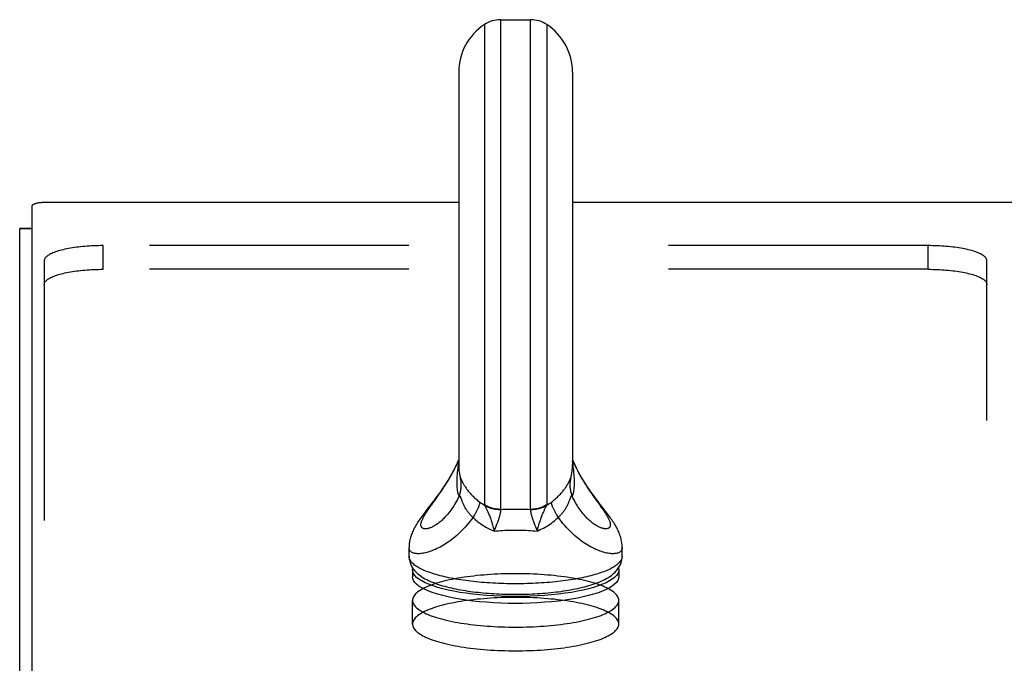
# Model space of a CAD drawing. Header units: inches. Extents: x 0 to 200, y 0 to 130.
# Tile 41 of 91: x 32.41 to 36.59, y 94.76 to 97.49. Entities that reach past the tile are written whole.
import ezdxf

# ---------------------------------------------------------------- set-up
doc = ezdxf.new("R2010")
doc.units = ezdxf.units.IN
doc.header["$LTSCALE"] = 11.011777
doc.header["$MEASUREMENT"] = 0
doc.linetypes.add('HIDDEN', pattern=[0.2, 0.1, -0.1])
doc.layers.get('0').update_dxf_attribs({"linetype": 'CONTINUOUS'})
doc.layers.add('02___PRT_ALL_AXES', color=7, linetype='CONTINUOUS')
doc.layers.add('DEFAULT_2', color=8, linetype='HIDDEN')

msp = doc.modelspace()

# ---------------------------------------------------------------- linework, layer by layer
at = {"color": 7, "linetype": 'Continuous'}
for p, q in [((34.385, 97.4718), (34.385, 95.4357)), ((34.4535, 97.4922), (34.4535, 95.4159)), ((34.4535, 97.4922), (34.581, 97.4922)), ((34.581, 95.4159), (34.581, 97.4922)), ((34.6494, 97.4718), (34.6494, 95.4357)), ((34.2757, 97.2696), (34.2757, 95.6067)), ((34.7587, 97.2696), (34.7587, 95.6067)), ((34.2757, 96.7174), (32.5252, 96.7174)), ((90.0677, 96.7174), (34.7587, 96.7174)), ((32.4652, 96.7019), (32.4652, 93.4721)), ((32.4652, 96.6069), (32.4132, 96.6069)), ((32.4652, 96.6059), (32.4132, 96.6059)), ((34.2811, 95.5558), (34.2812, 95.5557)), ((34.2811, 95.5558), (34.2812, 95.5555)), ((34.2812, 95.5555), (34.2812, 95.5554)), ((34.2839, 95.5479), (34.2845, 95.5467)), ((34.2862, 95.5428), (34.2871, 95.5408)), ((34.753, 95.5547), (34.7533, 95.5557)), ((34.7533, 95.5557), (34.7533, 95.5558)), ((34.7533, 95.5557), (34.7533, 95.5558)), ((34.1812, 95.4634), (34.1889, 95.4742)), ((34.2892, 95.4542), (34.2861, 95.4629)), ((34.8553, 95.4605), (34.8728, 95.4362)), ((34.1534, 95.4247), (34.1598, 95.4337)), ((34.4367, 95.3519), (34.4333, 95.343)), ((34.4398, 95.3604), (34.4367, 95.3519)), ((34.5978, 95.3519), (34.6012, 95.343)), ((34.6012, 95.343), (34.6085, 95.3241)), ((34.0652, 95.2172), (34.0652, 95.2538)), ((34.9692, 95.2172), (34.9692, 95.2538)), ((34.0797, 95.1593), (34.0808, 95.1671)), ((34.9536, 95.1671), (34.9547, 95.1593)), ((34.0797, 95.1593), (34.0797, 95.1303)), ((34.9547, 95.1593), (34.9547, 95.1303)), ((34.6701, 95.0532), (34.6405, 95.0506))]:
    msp.add_line(p, q, dxfattribs=at)
at = {"color": 3, "linetype": 'Continuous'}
msp.add_line((32.4132, 33.617), (32.4132, 96.6069), dxfattribs=at)
at = {"color": 7, "linetype": 'Continuous'}
for points in [[(32.5252, 96.7174), (32.5205, 96.7173), (32.5158, 96.7172), (32.5112, 96.717), (32.5067, 96.7166), (32.5023, 96.7162), (32.498, 96.7157), (32.4939, 96.7151), (32.49, 96.7144), (32.4863, 96.7137), (32.4828, 96.7128), (32.4796, 96.712), (32.4767, 96.711), (32.4741, 96.71), (32.4718, 96.7089), (32.4698, 96.7078), (32.4682, 96.7067), (32.4669, 96.7055), (32.466, 96.7043), (32.4654, 96.7031), (32.4652, 96.7019)], [(34.2757, 95.6266), (34.2736, 95.6217), (34.2694, 95.6121), (34.265, 95.6028), (34.2606, 95.5937), (34.2561, 95.5848), (34.2515, 95.5761), (34.2468, 95.5676), (34.2421, 95.5592), (34.2374, 95.5511), (34.2326, 95.5431), (34.2278, 95.5352), (34.2229, 95.5275), (34.218, 95.52), (34.2131, 95.5125), (34.2081, 95.5052), (34.2031, 95.498), (34.1981, 95.4908), (34.1931, 95.4838), (34.188, 95.4768), (34.1829, 95.4699), (34.1778, 95.463), (34.1727, 95.4562), (34.1675, 95.4494), (34.1622, 95.4425)], [(34.1889, 95.4742), (34.1928, 95.4798), (34.1968, 95.4856), (34.2009, 95.4914), (34.205, 95.4974), (34.2091, 95.5035), (34.2132, 95.5098), (34.2174, 95.5161), (34.2216, 95.5227), (34.2258, 95.5293), (34.2299, 95.5362), (34.2341, 95.5431), (34.2383, 95.5502), (34.2425, 95.5574), (34.2466, 95.5648), (34.2506, 95.5723), (34.2547, 95.58), (34.2586, 95.5878), (34.2625, 95.5957), (34.2663, 95.6037), (34.2701, 95.6119), (34.2737, 95.6201), (34.2757, 95.6249)], [(34.8775, 95.4357), (34.8722, 95.4425), (34.867, 95.4494), (34.8618, 95.4562), (34.8566, 95.4631), (34.8515, 95.4699), (34.8464, 95.4768), (34.8414, 95.4838), (34.8363, 95.4909), (34.8313, 95.498), (34.8263, 95.5052), (34.8214, 95.5125), (34.8164, 95.52), (34.8115, 95.5275), (34.8067, 95.5352), (34.8018, 95.5431), (34.797, 95.5511), (34.7923, 95.5593), (34.7876, 95.5676), (34.7829, 95.5761), (34.7783, 95.5848), (34.7738, 95.5937), (34.7694, 95.6028), (34.7651, 95.6122), (34.7608, 95.6217), (34.7587, 95.6266)], [(34.7587, 95.6249), (34.7607, 95.6203), (34.7642, 95.6122), (34.7679, 95.6042), (34.7716, 95.5963), (34.7755, 95.5885), (34.7793, 95.5808), (34.7833, 95.5733), (34.7873, 95.5659), (34.7913, 95.5586), (34.7954, 95.5515), (34.7995, 95.5445), (34.8036, 95.5376), (34.8077, 95.5309), (34.8118, 95.5243), (34.8159, 95.5179), (34.82, 95.5116), (34.8241, 95.5054), (34.8282, 95.4993), (34.8322, 95.4934), (34.8362, 95.4876), (34.8401, 95.482), (34.844, 95.4764), (34.8478, 95.471), (34.8553, 95.4605)], [(34.2757, 95.6193), (34.2748, 95.6134), (34.2737, 95.6057), (34.2726, 95.5978), (34.2716, 95.5897), (34.2706, 95.5814), (34.2698, 95.5729), (34.2691, 95.5642), (34.2685, 95.5554), (34.2681, 95.5467), (34.2678, 95.5382), (34.2677, 95.5298)], [(34.7667, 95.5298), (34.7666, 95.5382), (34.7664, 95.5467), (34.7659, 95.5554), (34.7654, 95.5642), (34.7646, 95.5728), (34.7638, 95.5814), (34.7629, 95.5897), (34.7619, 95.5978), (34.7608, 95.6057), (34.7596, 95.6134), (34.7587, 95.6193)], [(34.2772, 95.472), (34.2788, 95.4761), (34.2803, 95.4803), (34.2817, 95.4845), (34.2828, 95.4887), (34.2839, 95.493), (34.2848, 95.4973), (34.2855, 95.5016), (34.2861, 95.506), (34.2865, 95.5104), (34.2867, 95.5147), (34.2868, 95.5191), (34.2868, 95.5235), (34.2866, 95.5279), (34.2862, 95.5323), (34.2857, 95.5366), (34.285, 95.541), (34.2841, 95.5453), (34.2832, 95.5495)], [(34.2812, 95.5557), (34.2814, 95.5547), (34.282, 95.5526), (34.2825, 95.5509), (34.2832, 95.5495)], [(34.2832, 95.5495), (34.2833, 95.5492), (34.2835, 95.5488), (34.2837, 95.5484), (34.2839, 95.5479)], [(34.2845, 95.5467), (34.2851, 95.5453), (34.2862, 95.5428)], [(34.2871, 95.5408), (34.2876, 95.5396), (34.2882, 95.5383), (34.2889, 95.537), (34.2896, 95.5355), (34.2904, 95.5339), (34.2913, 95.5321), (34.2923, 95.5301), (34.2935, 95.528), (34.2947, 95.5257), (34.2961, 95.5232), (34.2976, 95.5206), (34.2993, 95.5179), (34.301, 95.5151), (34.3028, 95.5123), (34.3048, 95.5094), (34.3068, 95.5063), (34.309, 95.5033), (34.3113, 95.5001), (34.3138, 95.4969), (34.3163, 95.4937), (34.3189, 95.4905), (34.3216, 95.4873), (34.3245, 95.484), (34.3274, 95.4808), (34.3304, 95.4776), (34.3334, 95.4744), (34.3366, 95.4712), (34.3398, 95.4681), (34.3432, 95.4649), (34.3466, 95.4618), (34.35, 95.4587), (34.3536, 95.4557), (34.3572, 95.4526), (34.3609, 95.4497), (34.3646, 95.4467)], [(34.6698, 95.4467), (34.6735, 95.4497), (34.6772, 95.4526), (34.6808, 95.4557), (34.6844, 95.4587), (34.6879, 95.4618), (34.6913, 95.4649), (34.6946, 95.4681), (34.6978, 95.4712), (34.701, 95.4744), (34.7041, 95.4776), (34.707, 95.4808), (34.71, 95.484), (34.7128, 95.4873), (34.7155, 95.4905), (34.7181, 95.4937), (34.7207, 95.4969), (34.7231, 95.5001), (34.7254, 95.5032), (34.7276, 95.5063), (34.7297, 95.5093), (34.7316, 95.5123), (34.7334, 95.5151), (34.7352, 95.5179), (34.7368, 95.5206), (34.7383, 95.5231), (34.7397, 95.5256), (34.741, 95.528), (34.7421, 95.5301), (34.7431, 95.5321), (34.744, 95.5339), (34.7448, 95.5355), (34.7455, 95.537), (34.7462, 95.5383), (34.7468, 95.5396), (34.7473, 95.5408), (34.7478, 95.5418), (34.7487, 95.5437)], [(34.7513, 95.5495), (34.7503, 95.5453), (34.7495, 95.541), (34.7488, 95.5366), (34.7483, 95.5323), (34.7479, 95.5279), (34.7477, 95.5235), (34.7476, 95.5191), (34.7477, 95.5147), (34.748, 95.5104), (34.7484, 95.506), (34.749, 95.5016), (34.7497, 95.4973), (34.7506, 95.493), (34.7516, 95.4887), (34.7528, 95.4845), (34.7541, 95.4803), (34.7556, 95.4761), (34.7572, 95.472)], [(34.7487, 95.5437), (34.7503, 95.5473), (34.7505, 95.5479), (34.7507, 95.5484), (34.7509, 95.5488), (34.7511, 95.5492), (34.7513, 95.5495)], [(34.7513, 95.5495), (34.7519, 95.5509), (34.7525, 95.5526), (34.753, 95.5547)], [(34.2677, 95.5298), (34.2678, 95.5218), (34.2681, 95.5143), (34.2685, 95.5074), (34.2691, 95.5009), (34.2698, 95.4952), (34.2706, 95.4902), (34.2716, 95.4859), (34.2726, 95.4821), (34.2737, 95.4789), (34.2748, 95.4762), (34.276, 95.4739), (34.2772, 95.472)], [(34.7572, 95.472), (34.7584, 95.4739), (34.7596, 95.4762), (34.7608, 95.4789), (34.7619, 95.4821), (34.7629, 95.4859), (34.7638, 95.4902), (34.7646, 95.4952), (34.7654, 95.501), (34.7659, 95.5074), (34.7664, 95.5144), (34.7666, 95.5218), (34.7667, 95.5298)], [(34.2772, 95.472), (34.2737, 95.4646), (34.2701, 95.4574), (34.2663, 95.4504), (34.2625, 95.4435), (34.2586, 95.4368), (34.2547, 95.4304), (34.2506, 95.4241), (34.2466, 95.4181), (34.2425, 95.4123), (34.2383, 95.4067), (34.2341, 95.4013), (34.2299, 95.3962), (34.2258, 95.3913), (34.2216, 95.3866), (34.2174, 95.3821), (34.2132, 95.3778), (34.2091, 95.3737), (34.205, 95.3699), (34.2009, 95.3663), (34.1968, 95.3629), (34.1928, 95.3596), (34.1889, 95.3566), (34.185, 95.3538), (34.1812, 95.3512), (34.1774, 95.3488), (34.1737, 95.3465), (34.1701, 95.3445), (34.1666, 95.3426), (34.1632, 95.3409), (34.1598, 95.3394), (34.1565, 95.3381), (34.1534, 95.3369), (34.1503, 95.3359), (34.1474, 95.3351), (34.1446, 95.3344), (34.1418, 95.3339), (34.1392, 95.3335), (34.1367, 95.3333), (34.1344, 95.3333), (34.1321, 95.3334), (34.13, 95.3336), (34.1281, 95.334), (34.1262, 95.3345), (34.1245, 95.3351), (34.123, 95.3359), (34.1216, 95.3368), (34.1203, 95.3379), (34.1192, 95.339), (34.1182, 95.3403), (34.1173, 95.3417), (34.1167, 95.3433), (34.1161, 95.3449), (34.1157, 95.3467), (34.1155, 95.3485), (34.1154, 95.3505), (34.1155, 95.3526), (34.1157, 95.3548), (34.1161, 95.3571), (34.1167, 95.3596), (34.1173, 95.3621), (34.1182, 95.3647), (34.1192, 95.3674), (34.1203, 95.3703), (34.1216, 95.3732), (34.123, 95.3762)], [(34.1598, 95.4337), (34.1701, 95.448), (34.1812, 95.4634)], [(34.2861, 95.4629), (34.2855, 95.4645), (34.2849, 95.466), (34.2844, 95.4673), (34.2839, 95.4685), (34.2834, 95.4695), (34.283, 95.4704), (34.2825, 95.4712), (34.2821, 95.4718), (34.2817, 95.4723), (34.2813, 95.4728), (34.2809, 95.4731), (34.2805, 95.4734), (34.28, 95.4735), (34.2796, 95.4735), (34.2792, 95.4735), (34.2787, 95.4733), (34.2782, 95.473), (34.2777, 95.4726), (34.2772, 95.472)], [(34.341, 95.3772), (34.3331, 95.3846), (34.3305, 95.3872), (34.3279, 95.3898), (34.3254, 95.3925), (34.3229, 95.3953), (34.3205, 95.3981), (34.3182, 95.4009), (34.3159, 95.4038), (34.3137, 95.4067), (34.3116, 95.4097), (34.3096, 95.4127), (34.3076, 95.4158), (34.3057, 95.4188), (34.3039, 95.4219), (34.3021, 95.4251), (34.3005, 95.4282), (34.2989, 95.4313), (34.2974, 95.4344), (34.296, 95.4374), (34.2946, 95.4404), (34.2934, 95.4433), (34.2923, 95.4462), (34.2912, 95.449), (34.2902, 95.4516), (34.2892, 95.4542)], [(34.7484, 95.4629), (34.7452, 95.4542), (34.7443, 95.4516), (34.7433, 95.4489), (34.7422, 95.4462), (34.741, 95.4433), (34.7398, 95.4404), (34.7385, 95.4374), (34.737, 95.4344), (34.7355, 95.4313), (34.734, 95.4282), (34.7323, 95.425), (34.7306, 95.4219), (34.7287, 95.4188), (34.7268, 95.4157), (34.7249, 95.4127), (34.7228, 95.4097), (34.7207, 95.4067), (34.7185, 95.4038), (34.7162, 95.4009), (34.7139, 95.3981), (34.7115, 95.3953), (34.7091, 95.3925), (34.7065, 95.3898), (34.704, 95.3872), (34.7013, 95.3846)], [(34.7572, 95.472), (34.7567, 95.4726), (34.7562, 95.473), (34.7557, 95.4733), (34.7553, 95.4735), (34.7548, 95.4735), (34.7544, 95.4735), (34.754, 95.4734), (34.7536, 95.4731), (34.7532, 95.4728), (34.7527, 95.4723), (34.7523, 95.4718), (34.7519, 95.4712), (34.7515, 95.4704), (34.751, 95.4695), (34.7506, 95.4685), (34.7501, 95.4673), (34.7495, 95.466), (34.749, 95.4645), (34.7484, 95.4629)], [(34.7913, 95.4132), (34.7873, 95.419), (34.7833, 95.4249), (34.7793, 95.4311), (34.7755, 95.4374), (34.7716, 95.444), (34.7679, 95.4507), (34.7642, 95.4577), (34.7607, 95.4648), (34.7572, 95.472)], [(34.123, 95.3762), (34.1245, 95.3793), (34.1262, 95.3826), (34.1281, 95.3859), (34.13, 95.3893), (34.1321, 95.3929), (34.1344, 95.3965), (34.1367, 95.4002), (34.1392, 95.404), (34.1418, 95.408), (34.1446, 95.412), (34.1474, 95.4161), (34.1503, 95.4204), (34.1534, 95.4247)], [(34.1622, 95.4425), (34.1466, 95.4221), (34.1366, 95.4091)], [(34.3646, 95.4467), (34.3648, 95.4455), (34.3648, 95.4441), (34.3647, 95.4427), (34.3645, 95.4411), (34.3642, 95.4394), (34.3638, 95.4376), (34.3632, 95.4356), (34.3626, 95.4336), (34.3619, 95.4315), (34.3611, 95.4292), (34.3602, 95.4269), (34.3592, 95.4244), (34.3581, 95.4219), (34.3569, 95.4193), (34.3556, 95.4166), (34.3542, 95.4138), (34.3528, 95.4109), (34.3512, 95.4079), (34.3496, 95.4049), (34.3478, 95.4018), (34.346, 95.3986), (34.3441, 95.3954), (34.3422, 95.3922), (34.3401, 95.3888), (34.338, 95.3854), (34.3358, 95.382)], [(34.3861, 95.4319), (34.3806, 95.4354), (34.3751, 95.4391), (34.3698, 95.4428), (34.3646, 95.4467)], [(34.385, 95.4357), (34.3851, 95.4352), (34.3852, 95.4346), (34.3853, 95.434), (34.3855, 95.4334), (34.3858, 95.4327), (34.3861, 95.4319)], [(34.4535, 95.4159), (34.4489, 95.416), (34.4444, 95.4163), (34.4399, 95.4167), (34.4354, 95.4172), (34.431, 95.4179), (34.4265, 95.4188), (34.4221, 95.4198), (34.4178, 95.421), (34.4134, 95.4223), (34.4092, 95.4238), (34.405, 95.4254), (34.4008, 95.4272), (34.3968, 95.4291), (34.3928, 95.4312), (34.3889, 95.4334), (34.385, 95.4357)], [(34.3861, 95.4319), (34.3869, 95.4307), (34.3877, 95.4293), (34.3886, 95.4277), (34.3895, 95.4259), (34.3905, 95.424), (34.3916, 95.4219), (34.3928, 95.4196), (34.394, 95.4171), (34.3953, 95.4143), (34.3967, 95.4114), (34.3981, 95.4083), (34.3995, 95.4051), (34.401, 95.4017), (34.4025, 95.3981), (34.404, 95.3944), (34.4056, 95.3906), (34.4072, 95.3866), (34.4088, 95.3824), (34.4103, 95.3781), (34.4119, 95.3737), (34.4135, 95.3692), (34.4151, 95.3645), (34.4166, 95.3597), (34.4181, 95.3548), (34.4196, 95.3498), (34.421, 95.3448), (34.4223, 95.3396), (34.4236, 95.3344), (34.4248, 95.3293), (34.426, 95.3241)], [(34.4532, 95.4144), (34.4488, 95.4144), (34.4444, 95.4145), (34.4399, 95.4148), (34.4355, 95.4152), (34.4312, 95.4158), (34.4268, 95.4166), (34.4225, 95.4175), (34.4182, 95.4185), (34.414, 95.4197), (34.4098, 95.421), (34.4057, 95.4225), (34.4017, 95.4241), (34.3977, 95.4259), (34.3937, 95.4277), (34.3899, 95.4298), (34.3861, 95.4319)], [(34.4532, 95.4144), (34.4534, 95.4134), (34.4535, 95.4123), (34.4535, 95.4111), (34.4535, 95.4098), (34.4534, 95.4083), (34.4533, 95.4067), (34.4531, 95.4049), (34.4528, 95.403), (34.4524, 95.4009), (34.4519, 95.3987), (34.4514, 95.3963), (34.4508, 95.3938), (34.4501, 95.3911), (34.4493, 95.3883), (34.4484, 95.3853), (34.4474, 95.3822), (34.4463, 95.379), (34.4452, 95.3756), (34.444, 95.372), (34.4427, 95.3683), (34.4413, 95.3644), (34.4398, 95.3604)], [(34.4535, 95.4159), (34.4533, 95.4157), (34.4533, 95.4155), (34.4532, 95.4152), (34.4532, 95.4149), (34.4532, 95.4147), (34.4532, 95.4144)], [(34.4535, 95.4159), (34.4641, 95.4162), (34.4748, 95.4164), (34.4854, 95.4166), (34.4961, 95.4167), (34.5067, 95.4168), (34.5172, 95.4168)], [(34.5172, 95.4168), (34.5278, 95.4168), (34.5384, 95.4167), (34.549, 95.4166), (34.5596, 95.4164), (34.5703, 95.4162), (34.581, 95.4159)], [(34.5812, 95.4144), (34.581, 95.4134), (34.581, 95.4123), (34.5809, 95.4111), (34.5809, 95.4098), (34.581, 95.4083), (34.5811, 95.4067), (34.5814, 95.4049), (34.5817, 95.403), (34.582, 95.4009), (34.5825, 95.3987), (34.583, 95.3963), (34.5837, 95.3938), (34.5844, 95.3911), (34.5852, 95.3883), (34.5861, 95.3853), (34.587, 95.3822), (34.5881, 95.379), (34.5892, 95.3756), (34.5904, 95.372), (34.5918, 95.3683), (34.5931, 95.3644), (34.5946, 95.3604), (34.5978, 95.3519)], [(34.6494, 95.4357), (34.6456, 95.4334), (34.6417, 95.4312), (34.6377, 95.4291), (34.6336, 95.4272), (34.6295, 95.4254), (34.6252, 95.4238), (34.621, 95.4223), (34.6167, 95.421), (34.6123, 95.4198), (34.6079, 95.4188), (34.6035, 95.4179), (34.599, 95.4172), (34.5945, 95.4167), (34.59, 95.4163), (34.5855, 95.416), (34.581, 95.4159)], [(34.581, 95.4159), (34.5811, 95.4157), (34.5812, 95.4155), (34.5812, 95.4152), (34.5812, 95.4149), (34.5812, 95.4147), (34.5812, 95.4144)], [(34.6483, 95.4319), (34.6445, 95.4298), (34.6407, 95.4277), (34.6368, 95.4259), (34.6328, 95.4241), (34.6287, 95.4225), (34.6246, 95.421), (34.6204, 95.4197), (34.6162, 95.4185), (34.6119, 95.4175), (34.6076, 95.4166), (34.6033, 95.4158), (34.5989, 95.4152), (34.5945, 95.4148), (34.5901, 95.4145), (34.5856, 95.4144), (34.5812, 95.4144)], [(34.6483, 95.4319), (34.6475, 95.4307), (34.6467, 95.4293), (34.6458, 95.4277), (34.6449, 95.4259), (34.6439, 95.424), (34.6428, 95.4219), (34.6416, 95.4196), (34.6404, 95.4171), (34.6391, 95.4143), (34.6378, 95.4114), (34.6364, 95.4083), (34.6349, 95.4051), (34.6334, 95.4017), (34.6319, 95.3981), (34.6304, 95.3944), (34.6288, 95.3906), (34.6273, 95.3866), (34.6257, 95.3824), (34.6241, 95.3781), (34.6225, 95.3737), (34.6209, 95.3692), (34.6194, 95.3645), (34.6178, 95.3597), (34.6163, 95.3548), (34.6149, 95.3498), (34.6135, 95.3448), (34.6121, 95.3396), (34.6108, 95.3344), (34.6096, 95.3293), (34.6085, 95.3241)], [(34.6698, 95.4467), (34.6646, 95.4428), (34.6593, 95.4391), (34.6539, 95.4354), (34.6483, 95.4319)], [(34.6494, 95.4357), (34.6494, 95.4352), (34.6493, 95.4346), (34.6491, 95.434), (34.6489, 95.4334), (34.6486, 95.4327), (34.6483, 95.4319)], [(34.6986, 95.382), (34.6964, 95.3854), (34.6943, 95.3888), (34.6923, 95.3922), (34.6903, 95.3954), (34.6884, 95.3986), (34.6866, 95.4018), (34.6849, 95.4049), (34.6832, 95.4079), (34.6817, 95.4109), (34.6802, 95.4138), (34.6788, 95.4166), (34.6775, 95.4193), (34.6763, 95.4219), (34.6752, 95.4244), (34.6742, 95.4269), (34.6733, 95.4292), (34.6725, 95.4315), (34.6718, 95.4336), (34.6712, 95.4356), (34.6707, 95.4376), (34.6703, 95.4394), (34.67, 95.4411), (34.6698, 95.4427), (34.6697, 95.4441), (34.6697, 95.4455), (34.6698, 95.4467)], [(34.8728, 95.4362), (34.8793, 95.4272), (34.8823, 95.4229), (34.8853, 95.4187), (34.8881, 95.4146), (34.8909, 95.4106), (34.8935, 95.4066), (34.896, 95.4028), (34.8984, 95.3991), (34.9007, 95.3954), (34.9029, 95.3919), (34.9049, 95.3885), (34.9068, 95.3851), (34.9086, 95.3819), (34.9102, 95.3787), (34.9117, 95.3757), (34.9131, 95.3727), (34.9143, 95.3698), (34.9154, 95.3671), (34.9164, 95.3644), (34.9172, 95.3618), (34.9178, 95.3594), (34.9183, 95.357), (34.9187, 95.3547), (34.9189, 95.3526), (34.919, 95.3505), (34.9189, 95.3486), (34.9187, 95.3467), (34.9183, 95.345), (34.9178, 95.3434), (34.9172, 95.3419), (34.9164, 95.3405), (34.9154, 95.3392), (34.9143, 95.338), (34.9131, 95.337), (34.9117, 95.3361), (34.9102, 95.3353), (34.9086, 95.3346), (34.9068, 95.3341), (34.9049, 95.3337), (34.9029, 95.3334), (34.9007, 95.3333), (34.8984, 95.3333), (34.896, 95.3334), (34.8935, 95.3338), (34.8909, 95.3342), (34.8881, 95.3348), (34.8853, 95.3356), (34.8823, 95.3365), (34.8793, 95.3376), (34.8761, 95.3388), (34.8728, 95.3402), (34.8695, 95.3418), (34.8661, 95.3435), (34.8626, 95.3454), (34.859, 95.3475), (34.8553, 95.3498), (34.8516, 95.3523), (34.8478, 95.3549), (34.844, 95.3578), (34.8401, 95.3608), (34.8362, 95.3641), (34.8322, 95.3675), (34.8282, 95.3711), (34.8241, 95.375), (34.82, 95.379), (34.8159, 95.3832), (34.8118, 95.3877), (34.8077, 95.3924), (34.8036, 95.3973), (34.7995, 95.4024), (34.7954, 95.4077), (34.7913, 95.4132)], [(34.9692, 95.2538), (34.9692, 95.2552), (34.9691, 95.2603), (34.9688, 95.2654), (34.9683, 95.2706), (34.9676, 95.2758), (34.9667, 95.281), (34.9657, 95.2862), (34.9645, 95.2913), (34.9632, 95.2964), (34.9617, 95.3013), (34.9601, 95.3061), (34.9584, 95.3109), (34.9566, 95.3157), (34.9545, 95.3205), (34.9524, 95.3253), (34.95, 95.3302), (34.9476, 95.3351), (34.945, 95.34), (34.9422, 95.3449), (34.9394, 95.3498), (34.9364, 95.3547), (34.9333, 95.3596), (34.93, 95.3646), (34.9267, 95.3696), (34.9231, 95.3747), (34.9194, 95.38), (34.9155, 95.3854), (34.9114, 95.391), (34.9071, 95.3969), (34.9026, 95.4029), (34.8978, 95.4091), (34.8929, 95.4156), (34.8775, 95.4357)], [(34.1366, 95.4091), (34.1318, 95.4029), (34.1273, 95.3968), (34.123, 95.391), (34.1189, 95.3854), (34.115, 95.38), (34.1113, 95.3747), (34.1078, 95.3696), (34.1044, 95.3645), (34.1011, 95.3596), (34.0981, 95.3547), (34.0951, 95.3497), (34.0922, 95.3449), (34.0895, 95.34), (34.0869, 95.3351), (34.0844, 95.3302), (34.0821, 95.3253), (34.0799, 95.3205), (34.0779, 95.3156), (34.076, 95.3109), (34.0743, 95.3061), (34.0727, 95.3013), (34.0713, 95.2963), (34.0699, 95.2913), (34.0687, 95.2862), (34.0677, 95.281), (34.0668, 95.2758), (34.0662, 95.2706), (34.0657, 95.2654), (34.0654, 95.2603), (34.0652, 95.2552), (34.0652, 95.2538)], [(34.3358, 95.382), (34.3295, 95.3732), (34.3231, 95.3647), (34.3165, 95.3564), (34.3098, 95.3483), (34.3029, 95.3405), (34.296, 95.333), (34.289, 95.3257), (34.2819, 95.3187), (34.2748, 95.312), (34.2676, 95.3055), (34.2604, 95.2994), (34.2533, 95.2935), (34.2461, 95.2879), (34.2389, 95.2826), (34.2318, 95.2775), (34.2247, 95.2727), (34.2177, 95.2682), (34.2107, 95.2639), (34.2038, 95.2599), (34.197, 95.2562), (34.1902, 95.2527), (34.1836, 95.2494), (34.1771, 95.2464), (34.1707, 95.2437), (34.1644, 95.2411), (34.1583, 95.2388), (34.1522, 95.2368), (34.1464, 95.2349), (34.1407, 95.2333), (34.1351, 95.2319), (34.1298, 95.2307), (34.1246, 95.2297), (34.1195, 95.229), (34.1147, 95.2284), (34.1101, 95.228), (34.1056, 95.2278), (34.1014, 95.2279), (34.0974, 95.2281), (34.0936, 95.2284), (34.09, 95.229), (34.0867, 95.2297), (34.0835, 95.2306), (34.0807, 95.2317), (34.078, 95.2329), (34.0756, 95.2343), (34.0734, 95.2359), (34.0715, 95.2376), (34.0699, 95.2395), (34.0684, 95.2415), (34.0673, 95.2437), (34.0664, 95.246), (34.0657, 95.2484), (34.0653, 95.251), (34.0652, 95.2538)], [(34.341, 95.3772), (34.3462, 95.3725), (34.3515, 95.368), (34.3569, 95.3636), (34.3624, 95.3594), (34.3679, 95.3554), (34.3735, 95.3515), (34.3792, 95.3478), (34.3849, 95.3443), (34.3906, 95.3409), (34.3964, 95.3377), (34.4023, 95.3346), (34.4081, 95.3318), (34.4141, 95.3291), (34.42, 95.3265), (34.426, 95.3241)], [(34.6085, 95.3241), (34.6153, 95.3269), (34.6221, 95.3298), (34.6288, 95.333), (34.6355, 95.3364), (34.6422, 95.34), (34.6488, 95.3438), (34.6553, 95.3478), (34.6617, 95.3521), (34.6681, 95.3565), (34.6744, 95.3612), (34.6806, 95.3661), (34.6867, 95.3712), (34.6927, 95.3765), (34.7013, 95.3846)], [(34.9692, 95.2538), (34.9691, 95.251), (34.9687, 95.2484), (34.9681, 95.246), (34.9672, 95.2437), (34.966, 95.2415), (34.9646, 95.2395), (34.9629, 95.2376), (34.961, 95.2359), (34.9588, 95.2343), (34.9564, 95.2329), (34.9538, 95.2317), (34.9509, 95.2306), (34.9478, 95.2297), (34.9444, 95.229), (34.9408, 95.2284), (34.937, 95.2281), (34.933, 95.2279), (34.9288, 95.2278), (34.9244, 95.228), (34.9197, 95.2284), (34.9149, 95.229), (34.9099, 95.2297), (34.9047, 95.2307), (34.8993, 95.2319), (34.8938, 95.2333), (34.8881, 95.2349), (34.8822, 95.2368), (34.8762, 95.2388), (34.87, 95.2411), (34.8637, 95.2437), (34.8573, 95.2464), (34.8508, 95.2494), (34.8442, 95.2527), (34.8375, 95.2562), (34.8306, 95.2599), (34.8237, 95.2639), (34.8168, 95.2682), (34.8097, 95.2727), (34.8026, 95.2775), (34.7955, 95.2826), (34.7884, 95.2879), (34.7812, 95.2935), (34.774, 95.2994), (34.7668, 95.3055), (34.7596, 95.312), (34.7525, 95.3187), (34.7455, 95.3257), (34.7384, 95.333), (34.7315, 95.3405), (34.7247, 95.3483), (34.7179, 95.3564), (34.7113, 95.3647), (34.7049, 95.3732), (34.6986, 95.382)], [(34.4333, 95.343), (34.4278, 95.3289), (34.426, 95.3241)], [(34.426, 95.3241), (34.4352, 95.3249), (34.4444, 95.3255), (34.4536, 95.3261), (34.4627, 95.3266), (34.4718, 95.3271), (34.481, 95.3274), (34.4901, 95.3277), (34.4991, 95.3279), (34.5082, 95.328), (34.5172, 95.3281)], [(34.5172, 95.3281), (34.5262, 95.328), (34.5353, 95.3279), (34.5444, 95.3277), (34.5535, 95.3274), (34.5626, 95.3271), (34.5717, 95.3266), (34.5809, 95.3261), (34.5901, 95.3255), (34.5993, 95.3249), (34.6085, 95.3241)], [(34.0652, 95.2172), (34.0653, 95.2129), (34.0657, 95.2085), (34.0662, 95.2042), (34.067, 95.1998), (34.068, 95.1955), (34.0692, 95.1912), (34.0707, 95.1869), (34.0724, 95.1826), (34.0743, 95.1783), (34.0765, 95.1741), (34.079, 95.1698), (34.0818, 95.1655), (34.0849, 95.1613), (34.0883, 95.157), (34.0921, 95.1527), (34.0963, 95.1484), (34.101, 95.144), (34.1063, 95.1396), (34.1121, 95.1351), (34.1185, 95.1306), (34.1254, 95.1262), (34.1327, 95.122), (34.1403, 95.1179), (34.1482, 95.114), (34.1563, 95.1104), (34.1645, 95.1069), (34.1729, 95.1037), (34.1814, 95.1006), (34.19, 95.0976), (34.1988, 95.0948), (34.2077, 95.0922), (34.2168, 95.0896), (34.226, 95.0872), (34.2353, 95.0848), (34.2448, 95.0826), (34.2544, 95.0805), (34.2642, 95.0784)], [(34.2636, 95.1204), (34.2535, 95.1222), (34.2437, 95.1241), (34.234, 95.1261), (34.2246, 95.1281), (34.2154, 95.1302), (34.2064, 95.1323), (34.1976, 95.1345), (34.1891, 95.1368), (34.1808, 95.1391), (34.1727, 95.1415), (34.1649, 95.1439), (34.1574, 95.1464), (34.1501, 95.149), (34.1431, 95.1516), (34.1364, 95.1542), (34.1299, 95.1569), (34.1237, 95.1597), (34.1179, 95.1624), (34.1123, 95.1653), (34.107, 95.1681), (34.102, 95.171), (34.0973, 95.1739), (34.0929, 95.1769), (34.0889, 95.1799), (34.0851, 95.1829), (34.0817, 95.1859), (34.0786, 95.189), (34.0758, 95.1921), (34.0733, 95.1952), (34.0712, 95.1983), (34.0694, 95.2014), (34.0679, 95.2046), (34.0667, 95.2077), (34.0659, 95.2109), (34.0654, 95.2141), (34.0652, 95.2172)], [(34.762, 95.0768), (34.7719, 95.0788), (34.7817, 95.0809), (34.7914, 95.083), (34.8009, 95.0853), (34.8103, 95.0876), (34.8195, 95.0901), (34.8286, 95.0927), (34.8375, 95.0954), (34.8463, 95.0983), (34.8549, 95.1012), (34.8634, 95.1044), (34.8718, 95.1077), (34.88, 95.1112), (34.888, 95.1149), (34.8959, 95.1188), (34.9035, 95.1229), (34.9107, 95.1272), (34.9174, 95.1316), (34.9237, 95.1361), (34.9293, 95.1405), (34.9344, 95.1449), (34.939, 95.1492), (34.9431, 95.1535), (34.9467, 95.1577), (34.95, 95.1619), (34.953, 95.1661), (34.9557, 95.1703), (34.9581, 95.1744), (34.9602, 95.1786), (34.9621, 95.1828), (34.9638, 95.187), (34.9652, 95.1912), (34.9665, 95.1955), (34.9674, 95.1998), (34.9682, 95.2042), (34.9688, 95.2085), (34.9691, 95.2129), (34.9692, 95.2172)], [(34.9692, 95.2172), (34.9691, 95.2141), (34.9686, 95.2109), (34.9677, 95.2077), (34.9666, 95.2046), (34.9651, 95.2014), (34.9633, 95.1983), (34.9611, 95.1952), (34.9587, 95.1921), (34.9559, 95.189), (34.9527, 95.1859), (34.9493, 95.1829), (34.9456, 95.1799), (34.9415, 95.1769), (34.9371, 95.1739), (34.9324, 95.171), (34.9274, 95.1681), (34.9222, 95.1653), (34.9166, 95.1624), (34.9107, 95.1597), (34.9045, 95.1569), (34.8981, 95.1542), (34.8913, 95.1516), (34.8843, 95.149), (34.8771, 95.1464), (34.8695, 95.1439), (34.8617, 95.1415), (34.8537, 95.1391), (34.8454, 95.1368), (34.8368, 95.1345), (34.8281, 95.1323), (34.8191, 95.1302), (34.8098, 95.1281), (34.8004, 95.1261), (34.7908, 95.1241), (34.7809, 95.1222)], [(34.394, 95.0506), (34.3643, 95.0532), (34.3355, 95.0563), (34.3075, 95.0599), (34.2807, 95.064), (34.255, 95.0686), (34.2307, 95.0737), (34.2079, 95.0792), (34.1866, 95.0851), (34.167, 95.0914), (34.1492, 95.0981), (34.1332, 95.105), (34.1193, 95.1122), (34.1073, 95.1197), (34.0974, 95.1274), (34.0897, 95.1352), (34.0842, 95.1432), (34.0808, 95.1512), (34.0797, 95.1593)], [(34.2807, 95.0351), (34.255, 95.0397), (34.2307, 95.0447), (34.2079, 95.0502), (34.1866, 95.0562), (34.167, 95.0625), (34.1492, 95.0691), (34.1332, 95.076), (34.1193, 95.0833), (34.1073, 95.0907), (34.0974, 95.0984), (34.0897, 95.1062), (34.0842, 95.1142), (34.0808, 95.1222), (34.0797, 95.1303)], [(34.5172, 95.1003), (34.505, 95.1003), (34.4927, 95.1004), (34.4805, 95.1006), (34.4683, 95.1009), (34.4562, 95.1013), (34.4441, 95.1018), (34.432, 95.1024), (34.4201, 95.103), (34.4081, 95.1037), (34.3963, 95.1045), (34.3845, 95.1054), (34.3729, 95.1064), (34.3613, 95.1074), (34.3499, 95.1086), (34.3386, 95.1098), (34.3274, 95.1111), (34.3164, 95.1124), (34.3055, 95.1139), (34.2948, 95.1154), (34.2842, 95.117), (34.2738, 95.1187), (34.2636, 95.1204)], [(34.7809, 95.1222), (34.7709, 95.1204), (34.7607, 95.1187), (34.7502, 95.117), (34.7397, 95.1154), (34.7289, 95.1139), (34.718, 95.1124), (34.707, 95.1111), (34.6958, 95.1098), (34.6845, 95.1086), (34.6731, 95.1074), (34.6615, 95.1064), (34.6499, 95.1054), (34.6381, 95.1045), (34.6263, 95.1037), (34.6144, 95.103), (34.6024, 95.1024), (34.5903, 95.1018), (34.5782, 95.1013), (34.5661, 95.1009), (34.5539, 95.1006), (34.5417, 95.1004), (34.5295, 95.1003), (34.5172, 95.1003)], [(34.9547, 95.1593), (34.9536, 95.1512), (34.9503, 95.1432), (34.9447, 95.1352), (34.937, 95.1274), (34.9271, 95.1197), (34.9152, 95.1122), (34.9012, 95.105), (34.8853, 95.0981), (34.8675, 95.0914), (34.8479, 95.0851), (34.8266, 95.0792), (34.8037, 95.0737), (34.7794, 95.0686), (34.7537, 95.064), (34.7269, 95.0599), (34.699, 95.0563), (34.6701, 95.0532)], [(34.9547, 95.1303), (34.9536, 95.1222), (34.9503, 95.1142), (34.9447, 95.1062), (34.937, 95.0984), (34.9271, 95.0907), (34.9152, 95.0833), (34.9012, 95.076), (34.8853, 95.0691), (34.8675, 95.0625), (34.8479, 95.0562), (34.8266, 95.0502), (34.8037, 95.0447), (34.7794, 95.0397)], [(34.2642, 95.0784), (34.2741, 95.0765), (34.2841, 95.0747), (34.2943, 95.0729), (34.3046, 95.0712), (34.315, 95.0696), (34.3256, 95.0681), (34.3362, 95.0667), (34.347, 95.0654), (34.3579, 95.0642), (34.3688, 95.063), (34.3799, 95.0619), (34.391, 95.061)], [(34.391, 95.061), (34.4022, 95.0601), (34.4135, 95.0593), (34.4249, 95.0585), (34.4363, 95.0579), (34.4478, 95.0573), (34.4593, 95.0569), (34.4708, 95.0565), (34.4824, 95.0562), (34.494, 95.056), (34.5056, 95.0558), (34.5172, 95.0558)], [(34.5172, 95.0461), (34.4859, 95.0463), (34.455, 95.0472), (34.4242, 95.0486), (34.394, 95.0506)], [(34.5172, 95.0558), (34.5289, 95.0558), (34.5406, 95.056), (34.5523, 95.0562), (34.564, 95.0565), (34.5756, 95.0569), (34.5872, 95.0574), (34.5988, 95.0579), (34.6103, 95.0586), (34.6217, 95.0593), (34.6331, 95.0601)], [(34.6405, 95.0506), (34.6102, 95.0486), (34.5795, 95.0472), (34.5485, 95.0463), (34.5172, 95.0461)], [(34.6331, 95.0601), (34.6444, 95.061), (34.6556, 95.062), (34.6667, 95.0631), (34.6778, 95.0643), (34.6887, 95.0656), (34.6995, 95.0669), (34.7103, 95.0683), (34.7209, 95.0699), (34.7313, 95.0715), (34.7417, 95.0732), (34.7519, 95.0749), (34.762, 95.0768)], [(34.7794, 95.0397), (34.7537, 95.0351), (34.7269, 95.0309), (34.699, 95.0273), (34.6701, 95.0242)], [(34.394, 95.0217), (34.3643, 95.0242), (34.3355, 95.0273), (34.3075, 95.0309), (34.2807, 95.0351)], [(34.5172, 95.0171), (34.4859, 95.0174), (34.455, 95.0182), (34.4242, 95.0197), (34.394, 95.0217)], [(34.6701, 95.0242), (34.6405, 95.0217), (34.6102, 95.0197), (34.5795, 95.0182), (34.5485, 95.0174), (34.5172, 95.0171)]]:
    msp.add_lwpolyline(points, dxfattribs=at)
for centre, radius, start, end in [((34.5172, 97.2697), 0.2415, 123.1848, 180), ((34.4535, 97.3672), 0.125, 90, 123.1848), ((34.581, 97.3672), 0.125, 56.8152, 90), ((34.5172, 97.2697), 0.2415, 0, 56.8152), ((34.5172, 95.6067), 0.2415, 180, 192.1861), ((34.5172, 95.6067), 0.2415, 347.8138, 360)]:
    msp.add_arc(centre, radius, start, end, dxfattribs=at)
at = {"layer": '02___PRT_ALL_AXES', "color": 8, "linetype": 'HIDDEN'}
for p, q in [((34.4114, 95.0393), (34.3966, 95.0382)), ((34.6524, 95.0371), (34.6378, 95.0382)), ((34.0797, 94.9294), (34.0797, 95.0299)), ((34.9547, 94.9294), (34.9547, 95.0299))]:
    msp.add_line(p, q, dxfattribs=at)
for points in [[(34.2726, 95.1237), (34.2601, 95.1215), (34.2479, 95.1191), (34.236, 95.1166), (34.2245, 95.114), (34.2133, 95.1113), (34.2025, 95.1085), (34.1921, 95.1056), (34.1821, 95.1026), (34.1725, 95.0996), (34.1633, 95.0964), (34.1545, 95.0932), (34.1462, 95.0899), (34.1383, 95.0865), (34.1309, 95.083), (34.124, 95.0795), (34.1175, 95.0759), (34.1116, 95.0723), (34.1061, 95.0686), (34.1011, 95.0648), (34.0967, 95.0611), (34.0927, 95.0572), (34.0893, 95.0534), (34.0864, 95.0495), (34.084, 95.0456), (34.0821, 95.0417), (34.0808, 95.0378), (34.08, 95.0338), (34.0797, 95.0299)], [(34.3966, 95.1387), (34.382, 95.1375), (34.3676, 95.1363), (34.3533, 95.1348), (34.3393, 95.1333), (34.3254, 95.1316), (34.3118, 95.1298), (34.2985, 95.1279), (34.2854, 95.1259), (34.2726, 95.1237)], [(34.5172, 95.1431), (34.5019, 95.143), (34.4867, 95.1428), (34.4715, 95.1425), (34.4563, 95.142), (34.4413, 95.1414), (34.4263, 95.1406), (34.4114, 95.1397), (34.3966, 95.1387)], [(34.6524, 95.1375), (34.6378, 95.1387), (34.6231, 95.1397), (34.6082, 95.1406), (34.5932, 95.1414), (34.5781, 95.142), (34.563, 95.1425), (34.5477, 95.1428), (34.5325, 95.143), (34.5172, 95.1431)], [(34.7744, 95.1215), (34.7619, 95.1237), (34.7491, 95.1259), (34.736, 95.1279), (34.7226, 95.1298), (34.709, 95.1316), (34.6952, 95.1333), (34.6811, 95.1348), (34.6669, 95.1363), (34.6524, 95.1375)], [(34.9547, 95.0299), (34.9545, 95.0338), (34.9537, 95.0378), (34.9523, 95.0417), (34.9505, 95.0456), (34.9481, 95.0495), (34.9452, 95.0534), (34.9417, 95.0572), (34.9378, 95.0611), (34.9333, 95.0648), (34.9283, 95.0686), (34.9229, 95.0723), (34.9169, 95.0759), (34.9104, 95.0795), (34.9035, 95.083), (34.8961, 95.0865), (34.8882, 95.0899), (34.8799, 95.0932), (34.8712, 95.0964), (34.862, 95.0996), (34.8524, 95.1026), (34.8423, 95.1056), (34.8319, 95.1085), (34.8211, 95.1113), (34.81, 95.114), (34.7984, 95.1166), (34.7866, 95.1191), (34.7744, 95.1215)], [(34.3966, 95.0382), (34.382, 95.0371), (34.3676, 95.0358), (34.3533, 95.0344), (34.3393, 95.0328), (34.3254, 95.0312), (34.3118, 95.0294), (34.2985, 95.0275), (34.2854, 95.0254), (34.2726, 95.0233), (34.2601, 95.021), (34.2479, 95.0186), (34.236, 95.0161), (34.2245, 95.0135), (34.2133, 95.0108), (34.2025, 95.0081), (34.1921, 95.0052), (34.1821, 95.0022), (34.1725, 94.9991), (34.1633, 94.996), (34.1545, 94.9927), (34.1462, 94.9894), (34.1383, 94.986), (34.1309, 94.9826), (34.124, 94.979), (34.1175, 94.9755), (34.1116, 94.9718), (34.1061, 94.9681), (34.1011, 94.9644), (34.0967, 94.9606), (34.0927, 94.9568), (34.0893, 94.9529), (34.0864, 94.9491), (34.084, 94.9452), (34.0821, 94.9412), (34.0808, 94.9373), (34.08, 94.9333), (34.0797, 94.9294)], [(34.5172, 95.0426), (34.5019, 95.0426), (34.4867, 95.0424), (34.4715, 95.042), (34.4563, 95.0415), (34.4413, 95.0409), (34.4263, 95.0402), (34.4114, 95.0393)], [(34.6378, 95.0382), (34.6231, 95.0393), (34.6082, 95.0402), (34.5932, 95.0409), (34.5781, 95.0415), (34.563, 95.042), (34.5477, 95.0424), (34.5325, 95.0426), (34.5172, 95.0426)], [(34.9547, 94.9294), (34.9545, 94.9333), (34.9537, 94.9373), (34.9523, 94.9412), (34.9505, 94.9452), (34.9481, 94.9491), (34.9452, 94.9529), (34.9417, 94.9568), (34.9378, 94.9606), (34.9333, 94.9644), (34.9283, 94.9681), (34.9229, 94.9718), (34.9169, 94.9755), (34.9104, 94.979), (34.9035, 94.9826), (34.8961, 94.986), (34.8882, 94.9894), (34.8799, 94.9927), (34.8712, 94.996), (34.862, 94.9991), (34.8524, 95.0022), (34.8423, 95.0052), (34.8319, 95.0081), (34.8211, 95.0108), (34.81, 95.0135), (34.7984, 95.0161), (34.7866, 95.0186), (34.7744, 95.021), (34.7619, 95.0233), (34.7491, 95.0254), (34.736, 95.0275), (34.7226, 95.0294), (34.709, 95.0312), (34.6952, 95.0328), (34.6811, 95.0344), (34.6669, 95.0358), (34.6524, 95.0371)], [(34.0797, 95.0299), (34.08, 95.0259), (34.0808, 95.022), (34.0821, 95.018), (34.084, 95.0141), (34.0864, 95.0102), (34.0893, 95.0063), (34.0927, 95.0025), (34.0967, 94.9986), (34.1011, 94.9949), (34.1061, 94.9911), (34.1116, 94.9874), (34.1175, 94.9838), (34.124, 94.9802), (34.1309, 94.9767), (34.1383, 94.9732), (34.1462, 94.9698), (34.1545, 94.9665), (34.1633, 94.9633), (34.1725, 94.9601), (34.1821, 94.9571), (34.1921, 94.9541), (34.2025, 94.9512), (34.2133, 94.9484), (34.2245, 94.9457), (34.236, 94.9431), (34.2479, 94.9406), (34.2601, 94.9382), (34.2726, 94.936), (34.2854, 94.9338), (34.2985, 94.9318), (34.3118, 94.9299), (34.3254, 94.9281), (34.3393, 94.9264), (34.3533, 94.9249), (34.3676, 94.9234), (34.382, 94.9222), (34.3966, 94.921), (34.4114, 94.92), (34.4263, 94.9191), (34.4413, 94.9183), (34.4563, 94.9177), (34.4715, 94.9172), (34.4867, 94.9169), (34.5019, 94.9167), (34.5172, 94.9166)], [(34.5172, 94.9166), (34.5325, 94.9167), (34.5477, 94.9169), (34.563, 94.9172), (34.5781, 94.9177), (34.5932, 94.9183), (34.6082, 94.9191), (34.6231, 94.92), (34.6378, 94.921), (34.6524, 94.9222), (34.6669, 94.9234), (34.6811, 94.9249), (34.6952, 94.9264), (34.709, 94.9281), (34.7226, 94.9299), (34.736, 94.9318), (34.7491, 94.9338), (34.7619, 94.936), (34.7744, 94.9382), (34.7866, 94.9406), (34.7984, 94.9431), (34.81, 94.9457), (34.8211, 94.9484), (34.8319, 94.9512), (34.8423, 94.9541), (34.8524, 94.9571), (34.862, 94.9601), (34.8712, 94.9633), (34.8799, 94.9665), (34.8882, 94.9698), (34.8961, 94.9732), (34.9035, 94.9767), (34.9104, 94.9802), (34.9169, 94.9838), (34.9229, 94.9874), (34.9283, 94.9911), (34.9333, 94.9949), (34.9378, 94.9986), (34.9417, 95.0025), (34.9452, 95.0063), (34.9481, 95.0102), (34.9505, 95.0141), (34.9523, 95.018), (34.9537, 95.022), (34.9545, 95.0259), (34.9547, 95.0299)], [(34.0797, 94.9294), (34.08, 94.9254), (34.0808, 94.9215), (34.0821, 94.9176), (34.084, 94.9136), (34.0864, 94.9097), (34.0893, 94.9059), (34.0927, 94.902), (34.0967, 94.8982), (34.1011, 94.8944), (34.1061, 94.8907), (34.1116, 94.887), (34.1175, 94.8833), (34.124, 94.8798), (34.1309, 94.8762), (34.1383, 94.8728), (34.1462, 94.8694), (34.1545, 94.8661), (34.1633, 94.8628), (34.1725, 94.8597), (34.1821, 94.8566), (34.1921, 94.8536), (34.2025, 94.8507), (34.2133, 94.8479), (34.2245, 94.8452), (34.236, 94.8427), (34.2479, 94.8402), (34.2601, 94.8378), (34.2726, 94.8355), (34.2854, 94.8334), (34.2985, 94.8313), (34.3118, 94.8294), (34.3254, 94.8276), (34.3393, 94.826), (34.3533, 94.8244), (34.3676, 94.823), (34.382, 94.8217), (34.3966, 94.8205), (34.4114, 94.8195), (34.4263, 94.8186), (34.4413, 94.8179), (34.4563, 94.8173), (34.4715, 94.8168), (34.4867, 94.8164), (34.5019, 94.8162), (34.5172, 94.8162)], [(34.5172, 94.8162), (34.5325, 94.8162), (34.5477, 94.8164), (34.563, 94.8168), (34.5781, 94.8173), (34.5932, 94.8179), (34.6082, 94.8186), (34.6231, 94.8195), (34.6378, 94.8205), (34.6524, 94.8217), (34.6669, 94.823), (34.6811, 94.8244), (34.6952, 94.826), (34.709, 94.8276), (34.7226, 94.8294), (34.736, 94.8313), (34.7491, 94.8334), (34.7619, 94.8355), (34.7744, 94.8378), (34.7866, 94.8402), (34.7984, 94.8427), (34.81, 94.8452), (34.8211, 94.8479), (34.8319, 94.8507), (34.8423, 94.8536), (34.8524, 94.8566), (34.862, 94.8597), (34.8712, 94.8628), (34.8799, 94.8661), (34.8882, 94.8694), (34.8961, 94.8728), (34.9035, 94.8762), (34.9104, 94.8798), (34.9169, 94.8833), (34.9229, 94.887), (34.9283, 94.8907), (34.9333, 94.8944), (34.9378, 94.8982), (34.9417, 94.902), (34.9452, 94.9059), (34.9481, 94.9097), (34.9505, 94.9136), (34.9523, 94.9176), (34.9537, 94.9215), (34.9545, 94.9254), (34.9547, 94.9294)]]:
    msp.add_lwpolyline(points, dxfattribs=at)
at = {"layer": 'DEFAULT_2', "color": 8, "linetype": 'HIDDEN'}
for p, q in [((32.7672, 96.4338), (32.7672, 96.5342)), ((36.2672, 96.5342), (32.7672, 96.5342)), ((36.2672, 96.4338), (36.2672, 96.5342)), ((32.5172, 96.4695), (32.5172, 93.5902)), ((36.5172, 93.5902), (36.5172, 96.4695)), ((36.2672, 96.4338), (32.7672, 96.4338))]:
    msp.add_line(p, q, dxfattribs=at)
for points in [[(32.7672, 96.5342), (32.7574, 96.5342), (32.7476, 96.534), (32.7378, 96.5338), (32.7281, 96.5334), (32.7184, 96.533), (32.7089, 96.5325), (32.6994, 96.5318), (32.69, 96.5311), (32.6807, 96.5302), (32.6716, 96.5293), (32.6626, 96.5283), (32.6537, 96.5272), (32.6451, 96.526), (32.6366, 96.5247), (32.6283, 96.5233), (32.6203, 96.5219), (32.6124, 96.5203), (32.6049, 96.5187), (32.5975, 96.517), (32.5904, 96.5153), (32.5836, 96.5135), (32.5771, 96.5116), (32.5709, 96.5096), (32.565, 96.5076), (32.5594, 96.5055), (32.5541, 96.5033), (32.5491, 96.5011), (32.5445, 96.4989), (32.5402, 96.4966), (32.5363, 96.4943), (32.5327, 96.4919), (32.5295, 96.4895), (32.5266, 96.4871), (32.5241, 96.4846), (32.522, 96.4822), (32.5203, 96.4797), (32.519, 96.4771), (32.518, 96.4746), (32.5174, 96.4721), (32.5172, 96.4695)], [(36.5172, 96.4695), (36.517, 96.4721), (36.5165, 96.4746), (36.5155, 96.4771), (36.5141, 96.4797), (36.5124, 96.4822), (36.5103, 96.4846), (36.5078, 96.4871), (36.505, 96.4895), (36.5018, 96.4919), (36.4982, 96.4943), (36.4943, 96.4966), (36.49, 96.4989), (36.4853, 96.5011), (36.4804, 96.5033), (36.4751, 96.5055), (36.4695, 96.5076), (36.4636, 96.5096), (36.4573, 96.5116), (36.4508, 96.5135), (36.444, 96.5153), (36.4369, 96.517), (36.4296, 96.5187), (36.422, 96.5203), (36.4142, 96.5219), (36.4061, 96.5233), (36.3978, 96.5247), (36.3894, 96.526), (36.3807, 96.5272), (36.3719, 96.5283), (36.3629, 96.5293), (36.3538, 96.5302), (36.3445, 96.5311), (36.3351, 96.5318), (36.3256, 96.5325), (36.316, 96.533), (36.3063, 96.5334), (36.2966, 96.5338), (36.2868, 96.534), (36.277, 96.5342), (36.2672, 96.5342)], [(32.5172, 96.3691), (32.5174, 96.3716), (32.518, 96.3742), (32.519, 96.3767), (32.5203, 96.3792), (32.522, 96.3817), (32.5241, 96.3842), (32.5266, 96.3866), (32.5295, 96.3891), (32.5327, 96.3915), (32.5363, 96.3938), (32.5402, 96.3962), (32.5445, 96.3985), (32.5491, 96.4007), (32.5541, 96.4029), (32.5594, 96.405), (32.565, 96.4071), (32.5709, 96.4091), (32.5771, 96.4111), (32.5836, 96.413), (32.5904, 96.4148), (32.5975, 96.4166), (32.6049, 96.4183), (32.6124, 96.4199), (32.6203, 96.4214), (32.6283, 96.4229), (32.6366, 96.4242), (32.6451, 96.4255), (32.6537, 96.4267), (32.6626, 96.4278), (32.6716, 96.4289), (32.6807, 96.4298), (32.69, 96.4306), (32.6994, 96.4314), (32.7089, 96.432), (32.7184, 96.4325), (32.7281, 96.433), (32.7378, 96.4333), (32.7476, 96.4336), (32.7574, 96.4337), (32.7672, 96.4338)], [(36.2672, 96.4338), (36.277, 96.4337), (36.2868, 96.4336), (36.2966, 96.4333), (36.3063, 96.433), (36.316, 96.4325), (36.3256, 96.432), (36.3351, 96.4314), (36.3445, 96.4306), (36.3538, 96.4298), (36.3629, 96.4289), (36.3719, 96.4278), (36.3807, 96.4267), (36.3894, 96.4255), (36.3978, 96.4242), (36.4061, 96.4229), (36.4142, 96.4214), (36.422, 96.4199), (36.4296, 96.4183), (36.4369, 96.4166), (36.444, 96.4148), (36.4508, 96.413), (36.4573, 96.4111), (36.4636, 96.4091), (36.4695, 96.4071), (36.4751, 96.405), (36.4804, 96.4029), (36.4853, 96.4007), (36.49, 96.3985), (36.4943, 96.3962), (36.4982, 96.3938), (36.5018, 96.3915), (36.505, 96.3891), (36.5078, 96.3866), (36.5103, 96.3842), (36.5124, 96.3817), (36.5141, 96.3792), (36.5155, 96.3767), (36.5165, 96.3742), (36.517, 96.3716), (36.5172, 96.3691)]]:
    msp.add_lwpolyline(points, dxfattribs=at)

doc.saveas('drawing.dxf')
